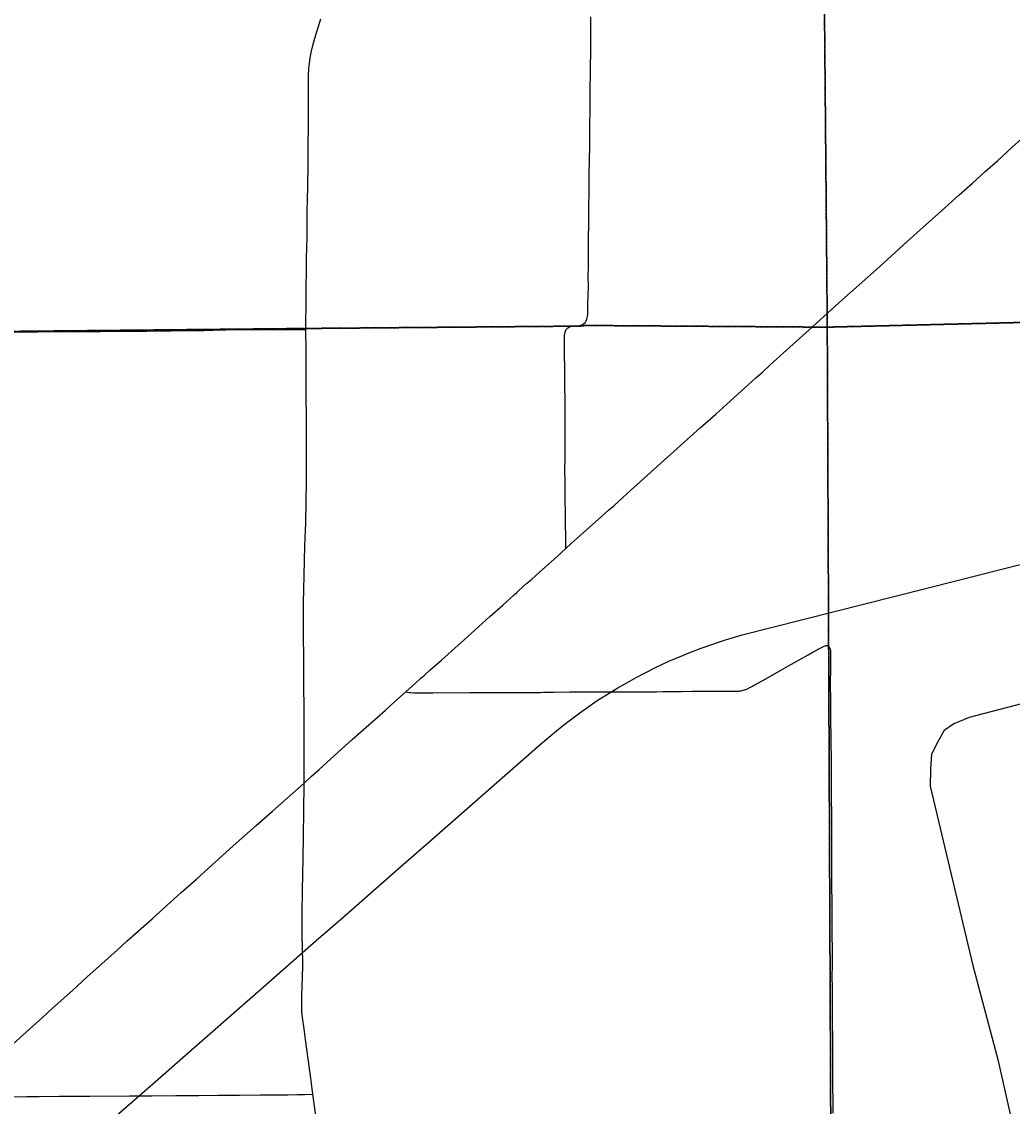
# Model space of a CAD drawing. Header units: feet. Extents: x 2113747 to 2516209, y 960708 to 1356798.
# Tile 47 of 92: x 2319324 to 2330495, y 1160204 to 1172433. Entities that reach past the tile are written whole.
import ezdxf

# ---------------------------------------------------------------- set-up
doc = ezdxf.new("R2010")
doc.units = ezdxf.units.FT
doc.header["$LTSCALE"] = 20
doc.header["$MEASUREMENT"] = 0
doc.linetypes.add('OhDOT_USTN3', pattern=[0.22, 0.165, -0.055])
doc.linetypes.add('rr2', pattern=[0])
for name, color, linetype in [('GM_X_City_Street', 251, 'Continuous'), ('GM_X_County_Road', 3, 'Continuous'), ('GM_X_Rail_Line', 251, 'rr2'), ('GM_X_State_Location', 251, 'Continuous'), ('GM_X_State_Route', 1, 'Continuous'), ('GM_X_Township', 251, 'OhDOT_USTN3'), ('GM_X_Township_Road', 4, 'Continuous')]:
    doc.layers.add(name, color=color, linetype=linetype)
doc.styles.add('Styledgn030', font='dgn030.shx')

msp = doc.modelspace()

# ---------------------------------------------------------------- linework, layer by layer
at = {"layer": 'GM_X_City_Street', "flags": 128}
msp.add_lwpolyline([(2319522, 1160315), (2319752, 1160317), (2320093, 1160319), (2320540, 1160323), (2320570, 1160323)], dxfattribs=at)
at = {"layer": 'GM_X_County_Road', "flags": 128}
for points in [[(2322528, 1168963), (2322530, 1169058), (2322531, 1169231), (2322533, 1169428), (2322535, 1169632), (2322537, 1169766), (2322539, 1169884), (2322542, 1169996), (2322542, 1170061), (2322543, 1170120), (2322545, 1170252), (2322549, 1170468), (2322550, 1170530), (2322552, 1170665), (2322553, 1170737), (2322554, 1170816), (2322555, 1170897), (2322556, 1171075), (2322557, 1171212), (2322557, 1171340), (2322557, 1171396), (2322557, 1171468), (2322558, 1171599), (2322558, 1171655), (2322558, 1171710), (2322558, 1171760), (2322560, 1171820), (2322563, 1171904), (2322569, 1171965), (2322576, 1172023), (2322588, 1172087), (2322608, 1172166), (2322630, 1172247), (2322667, 1172367), (2322699, 1172467)], [(2318225, 1168927), (2318290, 1168928), (2318631, 1168931), (2318983, 1168934), (2319160, 1168934), (2319508, 1168937), (2319928, 1168939), (2320210, 1168941), (2320370, 1168942), (2320735, 1168945), (2321281, 1168950), (2321377, 1168952), (2321483, 1168955), (2321627, 1168958), (2321936, 1168961), (2322126, 1168961), (2322528, 1168963)], [(2322509, 1163954), (2322510, 1164285), (2322510, 1164331), (2322510, 1164406), (2322509, 1164509), (2322509, 1164575), (2322506, 1165063), (2322504, 1165295), (2322502, 1165482), (2322503, 1165555), (2322502, 1165646), (2322503, 1165748), (2322503, 1165889), (2322504, 1166029), (2322512, 1166357), (2322517, 1166520), (2322524, 1166699), (2322527, 1166778), (2322533, 1167015), (2322536, 1167255), (2322536, 1167321), (2322536, 1167593), (2322535, 1167734), (2322535, 1167846), (2322535, 1167934), (2322534, 1168252), (2322534, 1168410), (2322531, 1168715), (2322528, 1168963)], [(2325936, 1164878), (2326276, 1164878), (2326483, 1164879), (2326555, 1164881), (2326577, 1164881), (2326672, 1164881), (2326762, 1164882), (2326882, 1164885), (2327020, 1164885), (2327184, 1164885), (2327328, 1164885), (2327383, 1164885), (2327408, 1164886), (2327420, 1164887), (2327433, 1164889), (2327439, 1164890), (2327452, 1164893), (2327460, 1164895), (2327475, 1164899), (2327488, 1164904), (2327496, 1164907), (2327508, 1164912), (2327536, 1164926), (2327564, 1164940), (2327584, 1164951), (2327714, 1165024), (2327865, 1165110), (2327971, 1165170), (2328039, 1165208), (2328097, 1165242), (2328191, 1165295), (2328258, 1165331), (2328337, 1165375), (2328357, 1165386), (2328372, 1165393), (2328380, 1165396), (2328384, 1165397), (2328391, 1165399), (2328395, 1165399), (2328401, 1165399), (2328406, 1165398), (2328411, 1165397), (2328414, 1165395), (2328419, 1165393)], [(2328475, 1160125), (2328472, 1160560), (2328472, 1160793), (2328469, 1161324), (2328466, 1161561), (2328465, 1161647), (2328467, 1161809), (2328467, 1161895), (2328466, 1162021), (2328465, 1162085), (2328462, 1162484), (2328460, 1162713), (2328460, 1162955), (2328460, 1163394), (2328455, 1163787), (2328456, 1164090), (2328450, 1164583), (2328450, 1164621), (2328448, 1164807), (2328446, 1164940), (2328447, 1165178), (2328448, 1165224), (2328449, 1165286), (2328449, 1165296), (2328449, 1165308), (2328448, 1165316), (2328448, 1165326), (2328448, 1165331), (2328448, 1165335), (2328448, 1165337), (2328447, 1165340), (2328447, 1165342), (2328446, 1165346), (2328446, 1165348), (2328445, 1165352), (2328444, 1165357), (2328443, 1165359), (2328442, 1165363), (2328440, 1165366), (2328438, 1165372), (2328436, 1165375), (2328434, 1165378), (2328431, 1165381), (2328430, 1165383), (2328428, 1165386), (2328425, 1165388), (2328422, 1165390), (2328419, 1165393)], [(2323656, 1164878), (2323692, 1164871), (2323714, 1164868), (2323741, 1164866), (2323767, 1164865), (2323962, 1164866), (2324378, 1164869), (2324558, 1164870), (2324713, 1164870), (2325004, 1164869), (2325176, 1164871), (2325210, 1164872), (2325323, 1164875), (2325507, 1164878), (2325563, 1164879), (2325706, 1164878), (2325936, 1164878)], [(2322509, 1163848), (2322509, 1163954)], [(2322490, 1161987), (2322487, 1162127), (2322487, 1162386), (2322491, 1162635), (2322495, 1162826), (2322497, 1162990), (2322502, 1163259), (2322507, 1163528), (2322509, 1163848)], [(2322609, 1160342), (2322585, 1160521), (2322539, 1160848), (2322525, 1160959), (2322510, 1161076), (2322492, 1161206), (2322485, 1161270), (2322482, 1161308), (2322482, 1161326), (2322482, 1161354), (2322483, 1161438), (2322487, 1161574), (2322490, 1161646), (2322492, 1161707), (2322493, 1161741), (2322494, 1161833), (2322493, 1161881), (2322492, 1161926), (2322490, 1161987)], [(2318555, 1160305), (2318701, 1160306), (2318927, 1160308), (2319198, 1160311), (2319380, 1160313)], [(2319380, 1160313), (2319522, 1160315)], [(2320570, 1160323), (2320711, 1160323), (2320792, 1160323), (2321064, 1160324)], [(2321064, 1160324), (2321269, 1160326)], [(2321269, 1160326), (2321321, 1160327)], [(2321321, 1160327), (2321539, 1160329), (2321733, 1160331)], [(2321733, 1160331), (2321782, 1160331)], [(2321782, 1160331), (2322014, 1160333), (2322092, 1160334)], [(2322092, 1160334), (2322144, 1160334)], [(2322144, 1160334), (2322324, 1160334), (2322429, 1160336), (2322517, 1160338), (2322609, 1160342)], [(2322795, 1158925), (2322697, 1159676), (2322659, 1159964), (2322609, 1160342)]]:
    msp.add_lwpolyline(points, dxfattribs=at)
at = {"layer": 'GM_X_Rail_Line', "flags": 128}
for points in [[(2311084, 1155296), (2311201, 1155244), (2311780, 1154993), (2312158, 1154830), (2312511, 1154680), (2312580, 1154653), (2312659, 1154624), (2312735, 1154599), (2312820, 1154575), (2312912, 1154553), (2313002, 1154536), (2313080, 1154526), (2313137, 1154521), (2313207, 1154516), (2313274, 1154513), (2313355, 1154515), (2313438, 1154519), (2313496, 1154525), (2313583, 1154535), (2313664, 1154549), (2313734, 1154564), (2313805, 1154583), (2313875, 1154603), (2313934, 1154624), (2313987, 1154643), (2314052, 1154670), (2314111, 1154695), (2314179, 1154730), (2314238, 1154762), (2314287, 1154792), (2314348, 1154830), (2314403, 1154868), (2314454, 1154907), (2314510, 1154950), (2314569, 1154998), (2314636, 1155056), (2314832, 1155229), (2314973, 1155352), (2315132, 1155490), (2315563, 1155868), (2316003, 1156252), (2316565, 1156746), (2317033, 1157155), (2317398, 1157473), (2317716, 1157754), (2318036, 1158033), (2318364, 1158320), (2318636, 1158558), (2319103, 1158968), (2319901, 1159668), (2320480, 1160175), (2320859, 1160508), (2321081, 1160701), (2321692, 1161236), (2321957, 1161469), (2322300, 1161770), (2322646, 1162073), (2322831, 1162234), (2322972, 1162357), (2323323, 1162664), (2323627, 1162931), (2323945, 1163210), (2325172, 1164283), (2325292, 1164386), (2325420, 1164490), (2325529, 1164574), (2325617, 1164640), (2325709, 1164705), (2325815, 1164778), (2325919, 1164845), (2326046, 1164922), (2326147, 1164980), (2326252, 1165039), (2326361, 1165096), (2326472, 1165152), (2326623, 1165222), (2326705, 1165258), (2326787, 1165292), (2326877, 1165328), (2326985, 1165370), (2327084, 1165405), (2327181, 1165438), (2327262, 1165464), (2327363, 1165494), (2327449, 1165518), (2329873, 1166132), (2331087, 1166439), (2332142, 1166707), (2332783, 1166869), (2333532, 1167060), (2334385, 1167274), (2334707, 1167359), (2334794, 1167384), (2334871, 1167408), (2335041, 1167463), (2335188, 1167516), (2335342, 1167576), (2335460, 1167626), (2335572, 1167678), (2335676, 1167727), (2335804, 1167791), (2335946, 1167866), (2336076, 1167940), (2336252, 1168047), (2336354, 1168114), (2336444, 1168175), (2336530, 1168236), (2336623, 1168304), (2336728, 1168385), (2336898, 1168519), (2337084, 1168664), (2337216, 1168763), (2337357, 1168863), (2337528, 1168975)], [(2336680, 1165745), (2336557, 1165737), (2334697, 1165728), (2334462, 1165698), (2334242, 1165656), (2334009, 1165619), (2333800, 1165564), (2333299, 1165425), (2331375, 1164943), (2330007, 1164588), (2329835, 1164517), (2329728, 1164440), (2329661, 1164328), (2329584, 1164174), (2329572, 1164007), (2329570, 1163812), (2330050, 1161793), (2330333, 1160731), (2330471, 1160116), (2330527, 1159862), (2330549, 1159161), (2330569, 1156985), (2330575, 1154842), (2330547, 1154640), (2330490, 1154468), (2330402, 1154318), (2330289, 1154169), (2329505, 1153427), (2329380, 1153297), (2329284, 1153164), (2329243, 1153030), (2329214, 1152876), (2329214, 1152692), (2329257, 1152057), (2329246, 1151849), (2329251, 1151702), (2329223, 1151503), (2329153, 1151267), (2329084, 1150986), (2329036, 1150780), (2329030, 1150582), (2329071, 1150429), (2329172, 1150283), (2329319, 1150133), (2329465, 1150043), (2329581, 1150005), (2329903, 1149979)]]:
    msp.add_lwpolyline(points, dxfattribs=at)
at = {"layer": 'GM_X_State_Route', "flags": 128}
for points in [[(2328419, 1169153), (2328573, 1169293), (2328962, 1169639), (2329174, 1169830), (2329310, 1169953), (2329527, 1170149), (2329691, 1170296), (2329893, 1170478), (2330044, 1170612), (2330189, 1170744), (2330326, 1170865), (2330494, 1171018), (2330635, 1171145), (2330884, 1171369), (2330999, 1171470), (2331087, 1171554), (2331651, 1172061), (2332210, 1172562)], [(2322586, 1163920), (2322588, 1163921), (2322678, 1164001), (2322812, 1164122), (2323052, 1164338), (2323427, 1164671), (2323530, 1164765), (2323656, 1164878), (2323769, 1164977), (2323827, 1165030), (2323864, 1165063), (2323932, 1165125), (2324057, 1165235), (2324133, 1165302), (2324174, 1165338), (2324313, 1165463), (2324438, 1165575), (2324605, 1165727), (2324750, 1165856), (2324877, 1165969), (2324908, 1165998), (2324927, 1166016), (2324983, 1166067), (2325022, 1166101), (2325075, 1166149), (2325196, 1166258), (2325357, 1166401), (2325460, 1166495), (2325521, 1166551), (2325654, 1166669), (2325726, 1166734), (2325826, 1166821), (2325943, 1166927), (2326000, 1166975), (2326102, 1167067), (2326150, 1167112), (2326339, 1167283), (2326493, 1167422), (2326754, 1167653), (2326976, 1167853), (2327153, 1168009), (2327274, 1168120), (2327479, 1168304), (2327603, 1168416), (2327676, 1168483), (2327766, 1168564), (2328024, 1168797), (2328238, 1168990), (2328291, 1169038), (2328407, 1169143), (2328419, 1169153)], [(2322509, 1163848), (2322586, 1163920)], [(2321588, 1163031), (2321708, 1163139), (2321968, 1163369), (2322152, 1163533), (2322509, 1163848)], [(2320794, 1162318), (2320924, 1162436), (2321122, 1162613), (2321298, 1162770), (2321430, 1162888), (2321588, 1163031)], [(2320296, 1161870), (2320403, 1161967), (2320515, 1162068), (2320794, 1162318)], [(2319488, 1161142), (2319559, 1161207), (2319673, 1161311), (2319896, 1161510), (2320063, 1161662), (2320296, 1161870)], [(2318555, 1160305), (2318715, 1160449), (2318947, 1160657), (2319039, 1160740), (2319071, 1160769), (2319101, 1160794), (2319115, 1160808), (2319186, 1160871), (2319488, 1161142)]]:
    msp.add_lwpolyline(points, dxfattribs=at)
at = {"layer": 'GM_X_Township', "flags": 128}
for points in [[(2298810, 1195371), (2299324, 1195370), (2300042, 1195362), (2303165, 1195328), (2305509, 1195321), (2308630, 1195310), (2313388, 1195295), (2318542, 1195278), (2322464, 1195265), (2323786, 1195265), (2328175, 1195267), (2328208, 1193015), (2328270, 1188810), (2328244, 1184236), (2328256, 1182375), (2328360, 1174455), (2328407, 1169148), (2328408, 1168989), (2328233, 1168990), (2325683, 1169008), (2325637, 1169002), (2325525, 1169000), (2322515, 1168974), (2318230, 1168931), (2313731, 1168875), (2311770, 1168875), (2309530, 1168867), (2299914, 1168806), (2299326, 1168799), (2298939, 1168800), (2298913, 1169575), (2298946, 1174138), (2298965, 1174519), (2298960, 1176942), (2298952, 1181068), (2298922, 1183254), (2298900, 1185554), (2298894, 1187465), (2298891, 1190227), (2298810, 1195371)], [(2328175, 1195267), (2330756, 1195208), (2336454, 1195161), (2338450, 1195157), (2340041, 1195153), (2340985, 1195138), (2344005, 1195134), (2347306, 1195156), (2353908, 1195164), (2353946, 1190014), (2354011, 1187062), (2354040, 1184708), (2354064, 1181403), (2354256, 1169691), (2337592, 1169175), (2337502, 1169179), (2337094, 1169168), (2336806, 1169161), (2333725, 1169121), (2332930, 1169098), (2328408, 1168989), (2328407, 1169148), (2328360, 1174455), (2328256, 1182375), (2328244, 1184236), (2328270, 1188810), (2328208, 1193015), (2328175, 1195267)], [(2328408, 1168989), (2332930, 1169098), (2333725, 1169121), (2336806, 1169161), (2337094, 1169168), (2337502, 1169179), (2337592, 1169175), (2354256, 1169691), (2354504, 1155150), (2354511, 1154716), (2354684, 1144590), (2341636, 1144534), (2338848, 1144450), (2338701, 1144446), (2331534, 1144358), (2329035, 1144313), (2328741, 1144307), (2328572, 1144328), (2328569, 1144728), (2328525, 1151478), (2328502, 1154821), (2328460, 1159751), (2328447, 1160090), (2328408, 1168989)], [(2298939, 1168800), (2299326, 1168799), (2299914, 1168806), (2309530, 1168867), (2311770, 1168875), (2313731, 1168875), (2318230, 1168931), (2322515, 1168974), (2325525, 1169000), (2325637, 1169002), (2325683, 1169008), (2328233, 1168990), (2328408, 1168989), (2328447, 1160090), (2328460, 1159751), (2328502, 1154821), (2328525, 1151478), (2328569, 1144728), (2328572, 1144328), (2328491, 1144330), (2323108, 1144286), (2321217, 1144269), (2318840, 1144268), (2315176, 1144280), (2311712, 1144286), (2311621, 1144272), (2311059, 1144273), (2303719, 1144224), (2299033, 1144176), (2299032, 1145317), (2299048, 1152561), (2299028, 1155428), (2298994, 1162899), (2298978, 1164715), (2298939, 1168800)]]:
    msp.add_lwpolyline(points, dxfattribs=at)
at = {"layer": 'GM_X_Township_Road', "flags": 128}
for points in [[(2325617, 1169008), (2325641, 1169017), (2325658, 1169026), (2325682, 1169044), (2325690, 1169059), (2325697, 1169079), (2325703, 1169108), (2325707, 1169135), (2325708, 1169194), (2325710, 1169243), (2325713, 1169358), (2325714, 1169433), (2325713, 1169575), (2325714, 1169656), (2325714, 1169732), (2325714, 1169784), (2325715, 1169810), (2325715, 1169837), (2325715, 1169856), (2325716, 1170007), (2325718, 1170138), (2325721, 1170345), (2325724, 1170512), (2325722, 1170624), (2325723, 1170702), (2325726, 1170880), (2325729, 1171025), (2325730, 1171155), (2325732, 1171272), (2325734, 1171427), (2325734, 1171615), (2325736, 1171711), (2325737, 1171816), (2325740, 1171963), (2325741, 1172056), (2325742, 1172194), (2325743, 1172286), (2325743, 1172335), (2325743, 1172418), (2325742, 1172486)], [(2325460, 1166495), (2325459, 1166533), (2325459, 1166615), (2325459, 1166661), (2325457, 1166729), (2325457, 1166755), (2325456, 1166837), (2325455, 1166926), (2325453, 1167017), (2325453, 1167076), (2325454, 1167132), (2325451, 1167259), (2325450, 1167369), (2325452, 1167522), (2325453, 1167647), (2325451, 1167729), (2325451, 1167791), (2325453, 1167900), (2325452, 1168037), (2325453, 1168103), (2325452, 1168198), (2325450, 1168293), (2325448, 1168385), (2325448, 1168479), (2325449, 1168570), (2325447, 1168633), (2325447, 1168729), (2325446, 1168796), (2325445, 1168838), (2325446, 1168897), (2325449, 1168920), (2325456, 1168944), (2325465, 1168964), (2325482, 1168981), (2325503, 1168993)], [(2325503, 1168993), (2325514, 1168997), (2325546, 1169002), (2325562, 1169003), (2325588, 1169005), (2325617, 1169008)]]:
    msp.add_lwpolyline(points, dxfattribs=at)

# ---------------------------------------------------------------- texts
at = {"layer": 'GM_X_State_Location', "insert": (2324075, 1165441), "char_height": 1, "attachment_point": 7, "rotation": 0, "line_spacing_factor": 0.8, "style": 'Styledgn030'}
msp.add_mtext('{\\Fdgn000|c0;\\C256;88}', dxfattribs=at)
at = {"layer": 'GM_X_State_Location', "insert": (2324327, 1165514), "char_height": 1, "attachment_point": 5, "line_spacing_factor": 0.8, "style": 'Styledgn030'}
for s in ['{\\Fdgn000|c0;\\C256;s}', '{\\Fdgn000|c0;\\C256;r}']:
    msp.add_mtext(s, dxfattribs=at)

doc.saveas('drawing.dxf')
